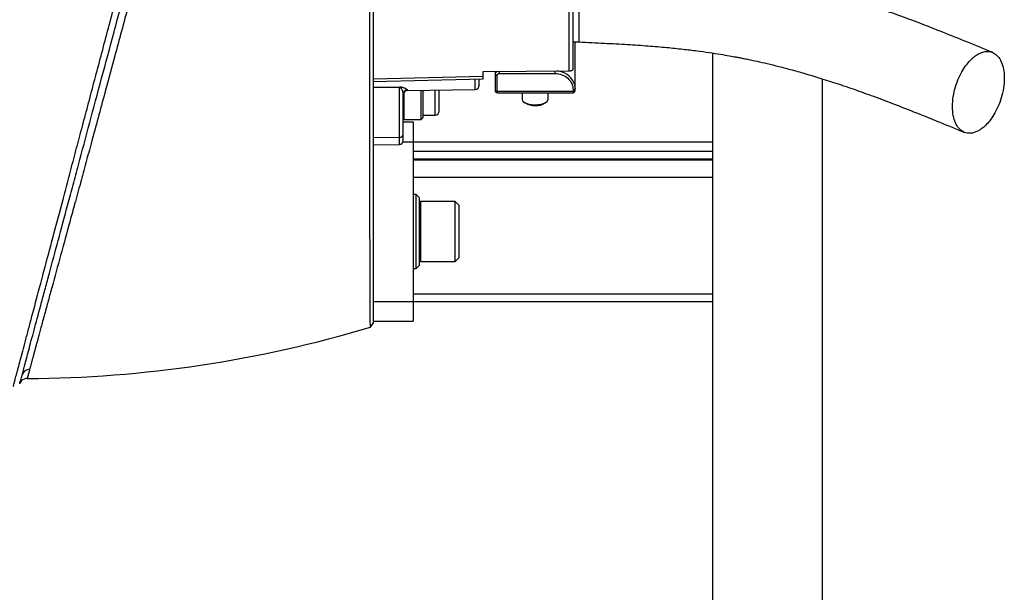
# Model space of a CAD drawing. Header units: inches. Extents: x -21 to 109, y -36 to 51.
# Tile 18 of 21: x 90 to 109, y -16 to -5. Entities that reach past the tile are written whole.
import ezdxf

# ---------------------------------------------------------------- set-up
doc = ezdxf.new("R2010")
doc.units = ezdxf.units.IN
doc.header["$MEASUREMENT"] = 0

msp = doc.modelspace()

# ---------------------------------------------------------------- linework, layer by layer
at = {"color": 7, "linetype": 'Continuous', "lineweight": 25}
for p, q in [((100.709, -5.118), (100.709, -3.445)), ((100.513, -5.689), (100.513, -4.44)), ((100.591, -5.655), (100.591, -4.313)), ((100.591, -5.118), (100.709, -5.118)), ((100.63, -6.08), (100.63, -5.118)), ((103.346, -35.63), (103.346, -5.338)), ((98.819, -5.8), (96.654, -5.851)), ((98.819, -5.701), (100.513, -5.689)), ((98.819, -5.8), (98.819, -5.701)), ((99.055, -5.699), (99.055, -6.08)), ((99.094, -6.12), (99.094, -5.776)), ((99.134, -5.74), (100.236, -5.74)), ((96.652, -5.896), (98.82, -5.846)), ((96.654, -6.011), (97.167, -6.003)), ((97.167, -6.018), (96.654, -6.026)), ((97.167, -7.139), (97.167, -6.018)), ((105.512, -35.63), (105.512, -5.848)), ((97.244, -6.94), (97.244, -6.143)), ((97.321, -6.078), (98.663, -6.055)), ((97.598, -6.648), (97.598, -6.073)), ((97.638, -6.609), (97.638, -6.072)), ((100.591, -6.097), (99.094, -6.097)), ((99.094, -6.12), (100.591, -6.12)), ((99.587, -6.12), (99.587, -6.248)), ((100.098, -6.248), (100.098, -6.12)), ((100.591, -6.061), (100.591, -6.12)), ((99.616, -6.299), (99.644, -6.321)), ((100.041, -6.321), (100.069, -6.299)), ((97.638, -6.564), (97.875, -6.559)), ((97.244, -6.693), (97.441, -6.693)), ((97.26, -6.648), (97.598, -6.648)), ((97.441, -6.693), (97.441, -10.63)), ((97.598, -6.648), (97.638, -6.609)), ((97.167, -7.001), (96.654, -7.008)), ((96.654, -7.148), (97.167, -7.139)), ((96.654, -10.63), (96.654, -7.148)), ((97.24, -7.087), (103.346, -7.087)), ((97.441, -7.271), (103.346, -7.271)), ((103.346, -7.428), (97.441, -7.428)), ((97.441, -7.446), (103.346, -7.446)), ((103.346, -7.793), (97.441, -7.793)), ((97.5, -8.13), (97.441, -8.13)), ((97.559, -8.189), (97.5, -8.13)), ((97.5, -9.587), (97.5, -8.13)), ((97.559, -8.189), (97.559, -9.528)), ((98.268, -8.268), (97.591, -8.268)), ((98.346, -8.346), (98.268, -8.268)), ((98.268, -9.449), (98.268, -8.268)), ((98.346, -9.37), (98.346, -8.346)), ((97.591, -9.449), (98.268, -9.449)), ((98.268, -9.449), (98.346, -9.37)), ((97.441, -9.587), (97.5, -9.587)), ((97.5, -9.587), (97.559, -9.528)), ((103.346, -10.091), (97.441, -10.091)), ((96.654, -10.236), (103.346, -10.236)), ((96.594, -10.746), (96.654, -10.658)), ((96.654, -10.63), (97.441, -10.63)), ((96.654, -10.658), (96.654, -10.637))]:
    msp.add_line(p, q, dxfattribs=at)
at = {"color": 8, "linetype": 'Continuous', "lineweight": 25}
for p, q in [((99.134, -5.699), (99.134, -5.74)), ((100.236, -5.74), (100.236, -5.691)), ((98.663, -6.055), (98.663, -5.849)), ((97.26, -6.648), (97.26, -6.109)), ((97.321, -6.065), (97.321, -6.078)), ((97.875, -6.559), (97.875, -6.068)), ((97.591, -9.449), (97.591, -8.268)), ((89.69, -11.839), (89.681, -11.86)), ((89.828, -11.758), (89.805, -11.76)), ((89.683, -11.854), (89.681, -11.86))]:
    msp.add_line(p, q, dxfattribs=at)
at = {"color": 7, "linetype": 'Continuous', "lineweight": 25, "flags": 128}
for points in [[(99.055, -5.759), (99.056, -5.763), (99.058, -5.766), (99.062, -5.769), (99.067, -5.771), (99.073, -5.773), (99.079, -5.775), (99.087, -5.776), (99.094, -5.776)], [(100.513, -5.689), (100.528, -5.688), (100.543, -5.686), (100.556, -5.683), (100.568, -5.679), (100.578, -5.674), (100.585, -5.668), (100.589, -5.662), (100.591, -5.655)], [(100.604, -5.916), (100.622, -5.975), (100.63, -6.045)], [(99.055, -6.08), (99.056, -6.084), (99.058, -6.087), (99.062, -6.09), (99.067, -6.092), (99.073, -6.094), (99.079, -6.096), (99.087, -6.097), (99.094, -6.097)], [(100.591, -6.061), (100.598, -6.061), (100.606, -6.06), (100.612, -6.059), (100.618, -6.057), (100.623, -6.054), (100.627, -6.051), (100.629, -6.048), (100.63, -6.045)], [(100.591, -6.097), (100.598, -6.097), (100.606, -6.096), (100.612, -6.094), (100.618, -6.092), (100.623, -6.09), (100.627, -6.087), (100.629, -6.084), (100.63, -6.08)], [(99.587, -6.248), (99.588, -6.258), (99.601, -6.284), (99.628, -6.307), (99.667, -6.327), (99.717, -6.342), (99.774, -6.352), (99.835, -6.356), (99.896, -6.354), (99.955, -6.345), (100.007, -6.331), (100.049, -6.312), (100.079, -6.29)], [(100.079, -6.29), (100.096, -6.264), (100.098, -6.248)]]:
    msp.add_lwpolyline(points, dxfattribs=at)
at = {"color": 8, "linetype": 'Continuous', "lineweight": 25}
for centre, radius, start, end in [((99.126, -5.761), 0.0707, 118.7678, 178.668), ((100.252, -6.075), 0.386, 24.2536, 85.7315)]:
    msp.add_arc(centre, radius, start, end, dxfattribs=at)
at = {"color": 7, "linetype": 'Continuous', "lineweight": 25}
for centre, radius, start, end in [((98.129, -6.011), 0.962, 179.5528, 180.4472), ((98.661, -5.976), 0.0787, 271, 360), ((97.323, -6.144), 0.0785, 90.7915, 179.7996), ((97.323, -6.157), 0.0787, 91, 180), ((99.094, -6.08), 0.0394, 180, 270), ((100.591, -6.08), 0.0394, 270, 0), ((99.822, -6.038), 0.334, 237.8375, 273.5551), ((99.864, -6.04), 0.332, 266.3545, 302.2528), ((97.243, -6.472), 0.0984, 270, 271), ((97.874, -6.481), 0.0787, 271, 0), ((97.26, -6.632), 0.0157, 180, 270), ((97.174, -6.93), 0.071, 264.2687, 351.6064), ((97.165, -7.06), 0.0787, 271, 360), ((97.591, -8.299), 0.0315, 90, 180), ((97.591, -9.417), 0.0315, 180, 270), ((89.876, -11.732), 0.155, 89.6753, 164.6264), ((89.828, -11.915), 0.157, 98.5699, 151.2224)]:
    msp.add_arc(centre, radius, start, end, dxfattribs=at)
for points, knots in [([(89.554, -11.915), (89.555, -11.913), (89.556, -11.909), (89.558, -11.902), (89.56, -11.895), (89.562, -11.888), (89.564, -11.88), (89.566, -11.871), (89.568, -11.863), (89.571, -11.854), (89.573, -11.844), (89.576, -11.835), (89.579, -11.825), (89.581, -11.814), (89.584, -11.803), (89.587, -11.792), (89.59, -11.78), (89.597, -11.756), (89.607, -11.716), (89.623, -11.656), (89.641, -11.59), (89.667, -11.494), (89.703, -11.358), (89.752, -11.172), (89.809, -10.96), (89.892, -10.647), (90.011, -10.196), (90.175, -9.578), (90.361, -8.877), (90.53, -8.239), (90.676, -7.691), (90.787, -7.269), (90.903, -6.831), (91.062, -6.234), (91.268, -5.455), (91.527, -4.48), (91.794, -3.471), (92.067, -2.439), (92.299, -1.565), (92.485, -0.86), (92.626, -0.327), (92.767, 0.205), (92.954, 0.91), (93.141, 1.616), (93.323, 2.307), (93.46, 2.825), (93.594, 3.328), (93.773, 4.007), (93.987, 4.816), (94.236, 5.757), (94.468, 6.636), (94.689, 7.472), (94.891, 8.234), (95.045, 8.818), (95.159, 9.245), (95.239, 9.549), (95.313, 9.828), (95.382, 10.086), (95.444, 10.322), (95.501, 10.536), (95.551, 10.725), (95.584, 10.848), (95.604, 10.921), (95.613, 10.956), (95.622, 10.989), (95.63, 11.021), (95.638, 11.052), (95.646, 11.081), (95.653, 11.108), (95.66, 11.134), (95.667, 11.159), (95.673, 11.182), (95.679, 11.204), (95.684, 11.224), (95.689, 11.243), (95.694, 11.26), (95.698, 11.276), (95.702, 11.291), (95.704, 11.299), (95.706, 11.303)], [0, 0, 0, 0, 0.001993, 0.003982, 0.005967, 0.007947, 0.009923, 0.011895, 0.013862, 0.015826, 0.017785, 0.01974, 0.021691, 0.023636, 0.025577, 0.027514, 0.029446, 0.031373, 0.039192, 0.047042, 0.054922, 0.062832, 0.078168, 0.093663, 0.109317, 0.12513, 0.156036, 0.187809, 0.218445, 0.250197, 0.265733, 0.281625, 0.297, 0.31282, 0.343943, 0.375243, 0.406601, 0.437703, 0.468795, 0.484423, 0.500147, 0.515851, 0.531468, 0.562569, 0.578708, 0.593728, 0.609835, 0.625139, 0.657331, 0.687485, 0.719495, 0.750116, 0.781717, 0.812322, 0.82826, 0.844013, 0.859583, 0.874975, 0.890711, 0.906323, 0.921814, 0.93719, 0.940916, 0.944639, 0.948357, 0.952071, 0.955781, 0.959487, 0.963188, 0.966886, 0.97058, 0.974271, 0.977957, 0.98164, 0.985319, 0.988995, 0.992667, 0.996335, 1, 1, 1, 1]), ([(89.727, -11.691), (89.735, -11.663), (89.743, -11.63), (89.758, -11.574), (89.764, -11.555), (89.775, -11.513), (89.78, -11.492), (89.811, -11.379), (89.839, -11.273), (89.903, -11.032), (89.94, -10.897), (90.02, -10.598), (90.064, -10.433), (90.124, -10.21), (90.136, -10.164), (90.161, -10.071), (90.174, -10.024), (90.212, -9.879), (90.239, -9.78), (90.321, -9.475), (90.379, -9.259), (90.5, -8.806), (90.564, -8.569), (90.664, -8.196), (90.698, -8.069), (90.75, -7.874), (90.767, -7.808), (90.803, -7.676), (90.821, -7.609), (90.911, -7.272), (90.985, -6.994), (91.138, -6.426), (91.216, -6.134), (91.376, -5.537), (91.458, -5.231), (91.584, -4.762), (91.626, -4.604), (91.69, -4.363), (91.712, -4.283), (91.755, -4.122), (91.777, -4.041), (91.885, -3.636), (91.973, -3.309), (92.15, -2.65), (92.239, -2.318), (92.418, -1.648), (92.508, -1.311), (92.645, -0.8), (92.691, -0.629), (92.76, -0.372), (92.783, -0.286), (92.829, -0.115), (92.852, -0.03), (92.966, 0.397), (93.057, 0.735), (93.237, 1.407), (93.326, 1.74), (93.503, 2.403), (93.591, 2.731), (93.701, 3.139), (93.723, 3.22), (93.766, 3.383), (93.788, 3.464), (93.853, 3.706), (93.895, 3.865), (94.022, 4.338), (94.105, 4.647), (94.266, 5.25), (94.345, 5.544), (94.499, 6.12), (94.575, 6.4), (94.666, 6.742), (94.684, 6.81), (94.721, 6.945), (94.738, 7.012), (94.791, 7.209), (94.826, 7.338), (94.927, 7.717), (94.992, 7.959), (95.116, 8.42), (95.174, 8.639), (95.286, 9.055), (95.339, 9.252), (95.401, 9.483), (95.413, 9.529), (95.437, 9.618), (95.448, 9.661), (95.483, 9.789), (95.505, 9.871), (95.567, 10.105), (95.605, 10.246), (95.673, 10.5), (95.703, 10.612), (95.742, 10.758), (95.754, 10.803), (95.771, 10.865), (95.776, 10.885), (95.786, 10.922), (95.791, 10.94), (95.813, 11.023), (95.827, 11.073), (95.836, 11.108)], [0, 0, 0, 0, 0.015625, 0.015625, 0.023437, 0.023437, 0.03125, 0.03125, 0.0625, 0.0625, 0.09375, 0.09375, 0.125, 0.125, 0.132812, 0.132812, 0.140625, 0.140625, 0.15625, 0.15625, 0.1875, 0.1875, 0.21875, 0.21875, 0.234375, 0.234375, 0.242187, 0.242187, 0.25, 0.25, 0.28125, 0.28125, 0.3125, 0.3125, 0.34375, 0.34375, 0.359375, 0.359375, 0.367187, 0.367187, 0.375, 0.375, 0.40625, 0.40625, 0.4375, 0.4375, 0.46875, 0.46875, 0.484375, 0.484375, 0.492187, 0.492187, 0.5, 0.5, 0.53125, 0.53125, 0.5625, 0.5625, 0.59375, 0.59375, 0.601562, 0.601562, 0.609375, 0.609375, 0.625, 0.625, 0.65625, 0.65625, 0.6875, 0.6875, 0.71875, 0.71875, 0.726562, 0.726562, 0.734375, 0.734375, 0.75, 0.75, 0.78125, 0.78125, 0.8125, 0.8125, 0.84375, 0.84375, 0.851562, 0.851562, 0.859375, 0.859375, 0.875, 0.875, 0.90625, 0.90625, 0.9375, 0.9375, 0.953125, 0.953125, 0.960937, 0.960937, 0.96875, 0.96875, 1, 1, 1, 1]), ([(95.949, 10.928), (95.949, 10.928), (95.949, 10.929), (95.948, 10.929), (95.948, 10.93), (95.948, 10.929), (95.948, 10.929), (95.947, 10.928), (95.947, 10.926), (95.946, 10.924), (95.945, 10.922), (95.944, 10.92), (95.943, 10.917), (95.942, 10.913), (95.941, 10.909), (95.94, 10.905), (95.938, 10.9), (95.937, 10.895), (95.935, 10.889), (95.933, 10.883), (95.931, 10.876), (95.929, 10.869), (95.927, 10.861), (95.925, 10.852), (95.922, 10.844), (95.92, 10.834), (95.917, 10.824), (95.914, 10.814), (95.911, 10.803), (95.908, 10.792), (95.905, 10.779), (95.901, 10.767), (95.892, 10.731), (95.873, 10.663), (95.841, 10.541), (95.798, 10.38), (95.751, 10.2), (95.694, 9.985), (95.632, 9.748), (95.56, 9.476), (95.484, 9.188), (95.404, 8.885), (95.316, 8.551), (95.23, 8.227), (95.156, 7.948), (95.089, 7.694), (95.021, 7.44), (94.934, 7.111), (94.833, 6.734), (94.683, 6.175), (94.49, 5.457), (94.244, 4.547), (93.989, 3.604), (93.725, 2.632), (93.453, 1.63), (93.221, 0.776), (93.035, 0.09), (92.898, -0.416), (92.762, -0.917), (92.584, -1.576), (92.356, -2.423), (92.094, -3.394), (91.828, -4.383), (91.586, -5.282), (91.337, -6.208), (91.143, -6.924), (90.985, -7.506), (90.874, -7.913), (90.77, -8.294), (90.637, -8.78), (90.484, -9.341), (90.344, -9.854), (90.242, -10.23), (90.181, -10.454), (90.134, -10.627), (90.101, -10.75), (90.071, -10.858), (90.05, -10.937), (90.035, -10.994), (90.024, -11.033), (90.014, -11.071), (90.003, -11.109), (89.993, -11.146), (89.983, -11.183), (89.974, -11.219), (89.964, -11.254), (89.955, -11.288), (89.946, -11.321), (89.937, -11.354), (89.929, -11.386), (89.92, -11.416), (89.912, -11.446), (89.905, -11.475), (89.897, -11.502), (89.89, -11.528), (89.884, -11.554), (89.879, -11.569), (89.877, -11.577)], [0, 0, 0, 0, 0.001829, 0.00367, 0.005525, 0.007394, 0.009275, 0.01117, 0.013077, 0.014998, 0.016932, 0.018879, 0.02084, 0.022813, 0.0248, 0.0268, 0.028813, 0.030839, 0.032879, 0.034932, 0.036997, 0.039077, 0.041169, 0.043274, 0.045393, 0.047525, 0.04967, 0.051828, 0.053999, 0.056184, 0.058381, 0.060592, 0.062816, 0.076052, 0.090855, 0.107223, 0.125157, 0.137528, 0.156519, 0.173883, 0.18753, 0.205199, 0.221449, 0.236279, 0.249688, 0.257898, 0.268355, 0.281061, 0.297339, 0.312181, 0.34395, 0.374592, 0.405498, 0.437018, 0.467652, 0.49946, 0.515883, 0.530775, 0.545966, 0.561887, 0.591475, 0.624397, 0.653344, 0.686749, 0.713789, 0.749288, 0.764711, 0.780557, 0.797582, 0.811707, 0.842949, 0.874385, 0.889766, 0.905645, 0.914434, 0.92258, 0.930083, 0.936944, 0.939958, 0.943006, 0.946089, 0.949205, 0.952356, 0.955541, 0.95876, 0.962013, 0.965299, 0.968619, 0.971973, 0.975361, 0.978781, 0.982235, 0.985722, 0.989243, 0.992796, 0.996382, 1, 1, 1, 1]), ([(96.594, -10.746), (96.594, -10.742), (96.594, -10.733), (96.594, -10.661), (96.593, -10.547), (96.592, -10.388), (96.591, -10.183), (96.59, -9.935), (96.589, -9.644), (96.588, -9.313), (96.587, -8.943), (96.587, -8.533), (96.586, -8.085), (96.586, -7.605), (96.586, -7.093), (96.585, -6.551), (96.584, -5.979), (96.583, -5.38), (96.582, -4.759), (96.581, -4.119), (96.579, -3.463), (96.578, -2.789), (96.577, -2.102), (96.576, -1.407), (96.575, -0.708), (96.575, -0.008), (96.575, 0.695), (96.575, 1.397), (96.575, 2.092), (96.575, 2.777), (96.576, 3.448), (96.576, 4.105), (96.576, 4.748), (96.577, 5.37), (96.578, 5.967), (96.578, 6.538), (96.58, 7.081), (96.581, 7.596), (96.583, 8.079), (96.585, 8.527), (96.587, 8.936), (96.589, 9.308), (96.591, 9.641), (96.592, 9.933), (96.593, 10.181), (96.594, 10.385), (96.595, 10.546), (96.595, 10.66), (96.594, 10.73), (96.594, 10.739), (96.593, 10.743)], [0, 0, 0, 0, 0.020978, 0.04181, 0.062587, 0.0834, 0.104335, 0.125348, 0.146214, 0.167012, 0.187825, 0.208748, 0.229774, 0.250653, 0.271452, 0.292252, 0.313146, 0.334173, 0.355085, 0.375902, 0.396704, 0.417585, 0.438606, 0.459543, 0.480361, 0.501158, 0.522015, 0.543022, 0.563992, 0.58482, 0.605613, 0.626455, 0.647435, 0.668429, 0.689277, 0.710071, 0.730897, 0.751852, 0.772861, 0.793724, 0.814516, 0.835331, 0.85625, 0.877271, 0.898149, 0.918943, 0.939742, 0.960636, 0.981685, 1, 1, 1, 1]), ([(96.654, -10.229), (96.654, -10.185), (96.654, -10.076), (96.654, -9.851), (96.654, -9.564), (96.654, -9.235), (96.654, -8.868), (96.654, -8.461), (96.654, -8.018), (96.654, -7.541), (96.654, -7.033), (96.654, -6.496), (96.654, -5.928), (96.654, -5.335), (96.654, -4.718), (96.654, -4.084), (96.654, -3.433), (96.654, -2.765), (96.654, -2.084), (96.654, -1.395), (96.654, -0.703), (96.654, -0.007), (96.654, 0.69), (96.654, 1.385), (96.654, 2.075), (96.654, 2.753), (96.654, 3.418), (96.654, 4.071), (96.654, 4.707), (96.654, 5.324), (96.654, 5.916), (96.654, 6.482), (96.654, 7.022), (96.654, 7.532), (96.654, 8.011), (96.654, 8.455), (96.654, 8.861), (96.654, 9.23), (96.654, 9.561), (96.654, 9.85), (96.654, 10.075), (96.654, 10.185), (96.654, 10.229)], [0, 0, 0, 0, 0.017215, 0.042783, 0.068142, 0.093474, 0.118777, 0.144269, 0.169752, 0.195197, 0.22048, 0.245822, 0.271201, 0.296774, 0.322202, 0.347524, 0.372824, 0.398262, 0.423782, 0.449193, 0.474565, 0.499857, 0.525257, 0.550763, 0.576269, 0.60161, 0.626896, 0.652233, 0.677748, 0.703252, 0.728633, 0.753917, 0.779302, 0.804738, 0.830246, 0.855661, 0.880952, 0.906273, 0.931712, 0.957283, 0.982652, 1, 1, 1, 1]), ([(108.859, -5.322), (108.692, -5.254), (108.368, -5.121), (107.893, -4.93), (107.44, -4.753), (107.009, -4.592), (106.599, -4.446), (106.212, -4.316), (105.848, -4.202), (105.51, -4.102), (105.201, -4.017), (104.921, -3.946), (104.674, -3.888), (104.474, -3.844), (104.318, -3.812), (104.203, -3.789), (104.107, -3.771), (104.017, -3.755), (103.915, -3.737), (103.786, -3.715), (103.625, -3.69), (103.433, -3.661), (103.191, -3.629), (102.895, -3.593), (102.541, -3.556), (102.144, -3.523), (101.703, -3.494), (101.22, -3.468), (100.884, -3.453), (100.709, -3.445)], [0, 0, 0, 0, 0.07274, 0.141209, 0.205512, 0.265704, 0.321719, 0.373469, 0.420897, 0.463967, 0.502626, 0.536819, 0.56651, 0.591676, 0.607619, 0.620977, 0.63174, 0.640512, 0.651879, 0.666491, 0.684523, 0.705969, 0.730805, 0.764714, 0.803183, 0.845958, 0.892954, 0.944257, 1, 1, 1, 1]), ([(100.709, -5.118), (100.875, -5.126), (101.194, -5.141), (101.649, -5.166), (102.06, -5.193), (102.425, -5.224), (102.746, -5.257), (103.025, -5.291), (103.272, -5.325), (103.484, -5.358), (103.66, -5.388), (103.783, -5.411), (103.874, -5.428), (103.958, -5.444), (104.06, -5.465), (104.198, -5.494), (104.376, -5.535), (104.599, -5.588), (104.853, -5.654), (105.136, -5.733), (105.446, -5.825), (105.782, -5.933), (106.143, -6.055), (106.528, -6.194), (106.937, -6.349), (107.371, -6.519), (107.83, -6.705), (108.144, -6.834), (108.306, -6.901)], [0, 0, 0, 0, 0.055841, 0.106948, 0.153211, 0.194646, 0.23137, 0.263561, 0.291348, 0.318303, 0.339429, 0.354742, 0.3631, 0.373212, 0.385842, 0.401, 0.42517, 0.453903, 0.487237, 0.525199, 0.567791, 0.615034, 0.667011, 0.723805, 0.785492, 0.852115, 0.92365, 1, 1, 1, 1]), ([(108.583, -6.87), (108.561, -6.882), (108.539, -6.892), (108.491, -6.909), (108.466, -6.915), (108.413, -6.921), (108.386, -6.921), (108.331, -6.911), (108.303, -6.902), (108.249, -6.871), (108.222, -6.85), (108.173, -6.793), (108.151, -6.758), (108.113, -6.673), (108.098, -6.624), (108.077, -6.515), (108.072, -6.455), (108.072, -6.329), (108.077, -6.262), (108.098, -6.131), (108.113, -6.065), (108.151, -5.939), (108.173, -5.879), (108.222, -5.769), (108.249, -5.718), (108.303, -5.628), (108.331, -5.588), (108.386, -5.518), (108.413, -5.488), (108.466, -5.437), (108.491, -5.415), (108.539, -5.38), (108.561, -5.365), (108.583, -5.354)], [0, 0, 0, 0, 0.0625, 0.0625, 0.125, 0.125, 0.1875, 0.1875, 0.25, 0.25, 0.3125, 0.3125, 0.375, 0.375, 0.4375, 0.4375, 0.5, 0.5, 0.5625, 0.5625, 0.625, 0.625, 0.6875, 0.6875, 0.75, 0.75, 0.8125, 0.8125, 0.875, 0.875, 0.9375, 0.9375, 1, 1, 1, 1]), ([(108.583, -5.354), (108.604, -5.342), (108.627, -5.331), (108.674, -5.315), (108.7, -5.308), (108.752, -5.302), (108.779, -5.303), (108.834, -5.312), (108.862, -5.322), (108.916, -5.353), (108.943, -5.374), (108.992, -5.43), (109.015, -5.466), (109.052, -5.55), (109.067, -5.599), (109.088, -5.708), (109.094, -5.769), (109.094, -5.895), (109.088, -5.961), (109.067, -6.093), (109.052, -6.159), (109.015, -6.284), (108.992, -6.344), (108.943, -6.455), (108.916, -6.505), (108.862, -6.596), (108.834, -6.636), (108.779, -6.706), (108.752, -6.736), (108.7, -6.787), (108.674, -6.808), (108.627, -6.844), (108.604, -6.858), (108.583, -6.87)], [0, 0, 0, 0, 0.0625, 0.0625, 0.125, 0.125, 0.1875, 0.1875, 0.25, 0.25, 0.3125, 0.3125, 0.375, 0.375, 0.4375, 0.4375, 0.5, 0.5, 0.5625, 0.5625, 0.625, 0.625, 0.6875, 0.6875, 0.75, 0.75, 0.8125, 0.8125, 0.875, 0.875, 0.9375, 0.9375, 1, 1, 1, 1]), ([(98.819, -5.846), (98.819, -5.846), (98.819, -5.846), (98.819, -5.845), (98.819, -5.844), (98.819, -5.843), (98.819, -5.841), (98.819, -5.838), (98.819, -5.836), (98.819, -5.832), (98.819, -5.829), (98.819, -5.825), (98.819, -5.821), (98.819, -5.816), (98.819, -5.811), (98.819, -5.806), (98.819, -5.802), (98.819, -5.8)], [0, 0, 0, 0, 0.064078, 0.128524, 0.19334, 0.258525, 0.32408, 0.390004, 0.456299, 0.522964, 0.589999, 0.657405, 0.725182, 0.793329, 0.861848, 0.930738, 1, 1, 1, 1]), ([(100.236, -5.74), (100.283, -5.74), (100.329, -5.749), (100.415, -5.781), (100.454, -5.805), (100.52, -5.864), (100.546, -5.9), (100.581, -5.977), (100.591, -6.019), (100.591, -6.061)], [0, 0, 0, 0, 0.25, 0.25, 0.5, 0.5, 0.75, 0.75, 1, 1, 1, 1]), ([(97.167, -6.003), (97.168, -6.003), (97.171, -6.003), (97.176, -6.003), (97.18, -6.003), (97.185, -6.003), (97.189, -6.004), (97.195, -6.004), (97.2, -6.005), (97.206, -6.006), (97.215, -6.007), (97.229, -6.011), (97.249, -6.017), (97.266, -6.023), (97.279, -6.03), (97.291, -6.036), (97.303, -6.044), (97.312, -6.051), (97.317, -6.056), (97.319, -6.059), (97.321, -6.062), (97.321, -6.064), (97.321, -6.065)], [0, 0, 0, 0, 0.0120416, 0.0240354, 0.0360384, 0.0481076, 0.0602988, 0.0763671, 0.0937711, 0.1103175, 0.1261403, 0.1852352, 0.2517571, 0.3749471, 0.4377606, 0.5016868, 0.6248044, 0.750889, 0.8140516, 0.8765407, 0.9384809, 1, 1, 1, 1]), ([(97.244, -6.143), (97.244, -6.141), (97.244, -6.137), (97.243, -6.129), (97.242, -6.12), (97.239, -6.107), (97.235, -6.092), (97.227, -6.073), (97.218, -6.057), (97.208, -6.042), (97.199, -6.032), (97.191, -6.026), (97.185, -6.022), (97.181, -6.02), (97.176, -6.019), (97.171, -6.018), (97.168, -6.018), (97.167, -6.018)], [0, 0, 0, 0, 0.050107, 0.111429, 0.183965, 0.267717, 0.427191, 0.536175, 0.683277, 0.795185, 0.859727, 0.911043, 0.933577, 0.953252, 0.970456, 0.985769, 1, 1, 1, 1]), ([(98.74, -5.973), (98.74, -5.974), (98.74, -5.976), (98.74, -5.954), (98.74, -5.913), (98.74, -5.868), (98.74, -5.848)], [0, 0, 0, 0, 0.126808, 0.439394, 0.75198, 1, 1, 1, 1]), ([(97.953, -6.4), (97.953, -6.391), (97.953, -6.372), (97.953, -6.337), (97.953, -6.304), (97.953, -6.273), (97.953, -6.249), (97.953, -6.225), (97.953, -6.199), (97.953, -6.172), (97.953, -6.145), (97.953, -6.111), (97.953, -6.084), (97.953, -6.067)], [0, 0, 0, 0, 0.129352, 0.244898, 0.388025, 0.458302, 0.528579, 0.598856, 0.669133, 0.73941, 0.809687, 0.879964, 1, 1, 1, 1]), ([(97.953, -6.478), (97.953, -6.478), (97.953, -6.478), (97.953, -6.453), (97.953, -6.418), (97.953, -6.4)], [0, 0, 0, 0, 0.250067, 0.625033, 1, 1, 1, 1]), ([(97.244, -7.055), (97.244, -7.056), (97.244, -7.06), (97.244, -7.023), (97.244, -6.968), (97.244, -6.94)], [0, 0, 0, 0, 0.1874576, 0.5937288, 1, 1, 1, 1]), ([(97.559, -8.299), (97.559, -8.299), (97.559, -8.299), (97.559, -8.3), (97.559, -8.301), (97.559, -8.302), (97.559, -8.303), (97.559, -8.305), (97.559, -8.307), (97.559, -8.312), (97.559, -8.326), (97.559, -8.356), (97.559, -8.399), (97.559, -8.44), (97.559, -8.479), (97.559, -8.53), (97.559, -8.592), (97.559, -8.646), (97.559, -8.688), (97.559, -8.732), (97.559, -8.777), (97.559, -8.819), (97.559, -8.842), (97.559, -8.863), (97.559, -8.885), (97.559, -8.911), (97.559, -8.938), (97.559, -8.964), (97.559, -8.99), (97.559, -9.016), (97.559, -9.041), (97.559, -9.066), (97.559, -9.091), (97.559, -9.115), (97.559, -9.138), (97.559, -9.161), (97.559, -9.183), (97.559, -9.204), (97.559, -9.225), (97.559, -9.244), (97.559, -9.263), (97.559, -9.281), (97.559, -9.298), (97.559, -9.314), (97.559, -9.329), (97.559, -9.343), (97.559, -9.355), (97.559, -9.367), (97.559, -9.377), (97.559, -9.387), (97.559, -9.395), (97.559, -9.402), (97.559, -9.407), (97.559, -9.412), (97.559, -9.415), (97.559, -9.417), (97.559, -9.417), (97.559, -9.417)], [0, 0, 0, 0, 0.00753, 0.01506, 0.022589, 0.030119, 0.037649, 0.045178, 0.052763, 0.067712, 0.09036, 0.147551, 0.204743, 0.231437, 0.258131, 0.301025, 0.343919, 0.382299, 0.401467, 0.420708, 0.460274, 0.480032, 0.492213, 0.499873, 0.515028, 0.530184, 0.545339, 0.560494, 0.57565, 0.590805, 0.60596, 0.621116, 0.636271, 0.651426, 0.666582, 0.681737, 0.696893, 0.712048, 0.727203, 0.742359, 0.757514, 0.77267, 0.787825, 0.802981, 0.818136, 0.833291, 0.848447, 0.863602, 0.878758, 0.893913, 0.909068, 0.924224, 0.939379, 0.954534, 0.96969, 0.984845, 1, 1, 1, 1]), ([(89.877, -11.577), (89.876, -11.581), (89.874, -11.588), (89.872, -11.599), (89.868, -11.61), (89.865, -11.621), (89.862, -11.633), (89.859, -11.645), (89.853, -11.668), (89.846, -11.691), (89.84, -11.712), (89.837, -11.724), (89.834, -11.734), (89.832, -11.741), (89.831, -11.748), (89.829, -11.752), (89.828, -11.755), (89.828, -11.757), (89.828, -11.758), (89.828, -11.758)], [0, 0, 0, 0, 0.029485, 0.061059, 0.09472, 0.130466, 0.168293, 0.2082, 0.250182, 0.420216, 0.500274, 0.567324, 0.63306, 0.697484, 0.760599, 0.822405, 0.882906, 0.942103, 1, 1, 1, 1]), ([(89.681, -11.858), (89.687, -11.844), (89.695, -11.824), (89.71, -11.811), (89.714, -11.807)], [0, 0, 0, 0, 0.759686, 1, 1, 1, 1]), ([(89.682, -11.855), (89.683, -11.852), (89.685, -11.845), (89.7, -11.792), (89.718, -11.725), (89.727, -11.691)], [0, 0, 0, 0, 0.264682, 0.631851, 1, 1, 1, 1])]:
    msp.add_open_spline(points, degree=3, knots=knots, dxfattribs=at)
for points in [[(99.094, -5.776), (99.094, -5.756), (99.112, -5.74), (99.134, -5.74)], [(89.828, -11.758), (92.12, -11.746), (94.399, -11.406), (96.594, -10.746)]]:
    msp.add_open_spline(points, degree=3, dxfattribs=at)

doc.saveas('drawing.dxf')
